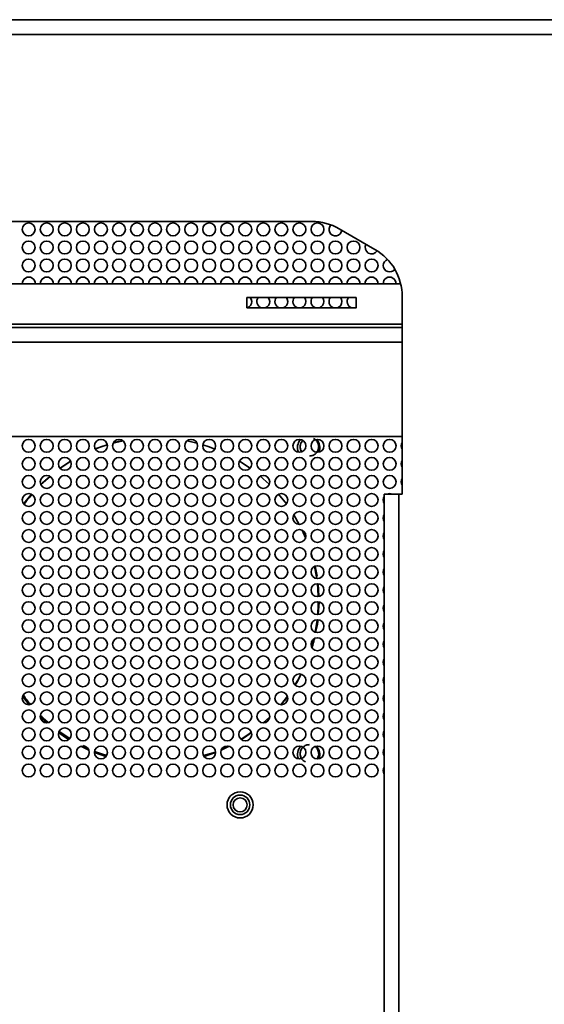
# Model space of a CAD drawing. Header units: millimetres. Extents: x 2 to 1120, y -2 to 861.
# Tile 72 of 226: x 358 to 399, y 362 to 439. Entities that reach past the tile are written whole.
import ezdxf

# ---------------------------------------------------------------- set-up
doc = ezdxf.new("R2010")
doc.units = ezdxf.units.MM

msp = doc.modelspace()

# ---------------------------------------------------------------- linework, layer by layer
at = {"color": 7, "linetype": 'Continuous', "lineweight": 35}
for p, q in [((324.7743, 438.5538), (483.101, 438.5538)), ((483.101, 437.4149), (324.7743, 437.4149)), ((380.745, 422.8912), (326.9757, 422.8912)), ((380.745, 422.8906), (326.9757, 422.8906)), ((380.745, 422.8906), (380.745, 422.8912)), ((382.8616, 422.3241), (385.6285, 420.7266)), ((382.8616, 422.3235), (382.8616, 422.3241)), ((385.6285, 420.726), (382.8616, 422.3235)), ((385.6285, 420.726), (385.6285, 420.7266)), ((344.1388, 418.0494), (387.6279, 418.0494)), ((375.6979, 416.1973), (375.6979, 416.9911)), ((375.6979, 416.9911), (384.1646, 416.9911)), ((384.1646, 416.9911), (384.1646, 416.1973)), ((387.7452, 401.7273), (387.7452, 417.0604)), ((384.1646, 416.1973), (375.6979, 416.1973)), ((387.7452, 414.6627), (341.7293, 414.6627)), ((329.7239, 406.1961), (387.7452, 406.1961)), ((364.8554, 405.5518), (363.9334, 405.2387)), ((362.0246, 404.2852), (361.1984, 403.7413)), ((362.0286, 404.2738), (361.2173, 403.7317)), ((375.9437, 403.7413), (375.1175, 404.2852)), ((360.4223, 403.0956), (359.7169, 402.4769)), ((386.3516, 299.6978), (386.3516, 401.7266)), ((387.4912, 401.7273), (387.4912, 299.6985)), ((387.4912, 401.7273), (387.7452, 401.7273)), ((379.7621, 399.3748), (379.3347, 400.1188)), ((380.2524, 398.3394), (379.9895, 398.9245)), ((381.1482, 395.3715), (380.996, 396.1368)), ((381.2822, 393.7963), (381.2189, 394.7636)), ((381.23, 392.3804), (381.2936, 393.3509)), ((380.7203, 389.8582), (380.8884, 390.4871)), ((380.1964, 388.4119), (380.2554, 388.5504)), ((358.2968, 386.033), (358.8042, 385.3758)), ((378.3379, 385.3758), (378.8453, 386.033)), ((359.6836, 384.5265), (360.2865, 383.9976)), ((376.9677, 383.9824), (377.4631, 384.4169)), ((361.1338, 383.2982), (361.95, 382.7529)), ((375.2423, 382.6998), (376.0391, 383.2322)), ((362.8251, 382.1529), (363.4342, 381.8631)), ((363.2478, 382.0794), (362.9961, 382.2076)), ((373.7079, 381.8631), (374.317, 382.1529)), ((363.8711, 381.679), (364.7607, 381.3614)), ((363.887, 381.7512), (364.8017, 381.4406)), ((373.2658, 381.7003), (372.3394, 381.4312)), ((372.361, 381.4036), (373.2639, 381.7101)), ((372.3814, 381.3614), (373.271, 381.679))]:
    msp.add_line(p, q, dxfattribs=at)
at = {"color": 8, "linetype": 'Continuous', "lineweight": 35}
for p, q in [((342.9695, 414.9167), (387.7452, 414.9167)), ((330.5283, 413.5231), (387.7452, 413.5231))]:
    msp.add_line(p, q, dxfattribs=at)
at = {"color": 7, "linetype": 'Continuous', "lineweight": 35, "flags": 128}
for points in [[(376.0711, 416.6747), (376.033, 416.8661), (375.9582, 416.9911)], [(377.4711, 416.6747), (377.433, 416.8661), (377.3582, 416.9911)], [(378.8711, 416.6747), (378.833, 416.8661), (378.7582, 416.9911)], [(380.2711, 416.6747), (380.233, 416.8661), (380.1582, 416.9911)], [(381.6711, 416.6747), (381.633, 416.8661), (381.5582, 416.9911)], [(383.0711, 416.6747), (383.033, 416.8661), (382.9582, 416.9911)], [(384.1197, 416.1973), (384.1624, 416.2128), (384.1646, 416.2137)], [(366.0872, 405.8621), (365.5397, 405.74), (365.3164, 405.6828)], [(371.8257, 405.6828), (371.6024, 405.74), (371.055, 405.8621)], [(364.8648, 405.5537), (364.3669, 405.39), (363.9354, 405.2293)], [(373.2067, 405.2293), (372.7752, 405.39), (372.2773, 405.5537)], [(360.3993, 403.1196), (360.1715, 402.9225), (359.7067, 402.4894)], [(377.4354, 402.4894), (376.9706, 402.9225), (376.7428, 403.1196)], [(358.9884, 401.725), (358.5064, 401.1321), (358.3797, 400.9635)], [(378.7624, 400.9635), (378.6357, 401.1321), (378.1537, 401.725)], [(380.8011, 396.7383), (380.7928, 396.769), (380.6788, 397.1625)], [(381.1182, 395.1775), (381.0569, 395.5739), (380.9505, 396.1234)], [(381.2332, 393.7786), (381.2044, 394.3589), (381.1673, 394.7747)], [(381.1928, 392.3752), (381.234, 393.1353), (381.2375, 393.3703)], [(381.0011, 391.0045), (381.1454, 391.9146), (381.1525, 391.9744)], [(379.4258, 386.9131), (379.6413, 387.2856), (379.892, 387.7599)], [(359.6734, 384.426), (359.7232, 384.3771), (360.1549, 383.975)], [(376.9872, 383.975), (377.4189, 384.3771), (377.4687, 384.426)], [(361.0921, 383.2184), (361.6296, 382.8461), (361.8833, 382.6842)], [(375.2589, 382.6842), (375.5125, 382.8461), (376.05, 383.2184)]]:
    msp.add_lwpolyline(points, dxfattribs=at)
at = {"color": 7, "linetype": 'Continuous', "lineweight": 35}
for centre, radius in [((358.7711, 422.2747), 0.5), ((360.1711, 422.2747), 0.5), ((361.5711, 422.2747), 0.5), ((362.9711, 422.2747), 0.5), ((364.3711, 422.2747), 0.5), ((365.7711, 422.2747), 0.5), ((367.1711, 422.2747), 0.5), ((368.5711, 422.2747), 0.5), ((369.9711, 422.2747), 0.5), ((371.3711, 422.2747), 0.5), ((372.7711, 422.2747), 0.5), ((374.1711, 422.2747), 0.5), ((375.5711, 422.2747), 0.5), ((376.9711, 422.2747), 0.5), ((378.3711, 422.2747), 0.5), ((379.7711, 422.2747), 0.5), ((381.1711, 422.2747), 0.5), ((358.7711, 420.8747), 0.5), ((360.1711, 420.8747), 0.5), ((361.5711, 420.8747), 0.5), ((362.9711, 420.8747), 0.5), ((364.3711, 420.8747), 0.5), ((365.7711, 420.8747), 0.5), ((367.1711, 420.8747), 0.5), ((368.5711, 420.8747), 0.5), ((369.9711, 420.8747), 0.5), ((371.3711, 420.8747), 0.5), ((372.7711, 420.8747), 0.5), ((374.1711, 420.8747), 0.5), ((375.5711, 420.8747), 0.5), ((376.9711, 420.8747), 0.5), ((378.3711, 420.8747), 0.5), ((379.7711, 420.8747), 0.5), ((381.1711, 420.8747), 0.5), ((382.5711, 420.8747), 0.5), ((383.9711, 420.8747), 0.5), ((358.7711, 419.4747), 0.5), ((360.1711, 419.4747), 0.5), ((361.5711, 419.4747), 0.5), ((362.9711, 419.4747), 0.5), ((364.3711, 419.4747), 0.5), ((365.7711, 419.4747), 0.5), ((367.1711, 419.4747), 0.5), ((368.5711, 419.4747), 0.5), ((369.9711, 419.4747), 0.5), ((371.3711, 419.4747), 0.5), ((372.7711, 419.4747), 0.5), ((374.1711, 419.4747), 0.5), ((375.5711, 419.4747), 0.5), ((376.9711, 419.4747), 0.5), ((378.3711, 419.4747), 0.5), ((379.7711, 419.4747), 0.5), ((381.1711, 419.4747), 0.5), ((382.5711, 419.4747), 0.5), ((383.9711, 419.4747), 0.5), ((385.3711, 419.4747), 0.5), ((358.7711, 405.4747), 0.5), ((360.1711, 405.4747), 0.5), ((361.5711, 405.4747), 0.5), ((362.9711, 405.4747), 0.5), ((364.3711, 405.4747), 0.5), ((365.7711, 405.4747), 0.5), ((367.1711, 405.4747), 0.5), ((368.5711, 405.4747), 0.5), ((369.9711, 405.4747), 0.5), ((371.3711, 405.4747), 0.5), ((372.7711, 405.4747), 0.5), ((374.1711, 405.4747), 0.5), ((375.5711, 405.4747), 0.5), ((376.9711, 405.4747), 0.5), ((378.3711, 405.4747), 0.5), ((379.7711, 405.4747), 0.5), ((381.1711, 405.4747), 0.5), ((382.5711, 405.4747), 0.5), ((383.9711, 405.4747), 0.5), ((385.3711, 405.4747), 0.5), ((386.7711, 405.4747), 0.5), ((358.7711, 404.0747), 0.5), ((360.1711, 404.0747), 0.5), ((361.5711, 404.0747), 0.5), ((362.9711, 404.0747), 0.5), ((364.3711, 404.0747), 0.5), ((365.7711, 404.0747), 0.5), ((367.1711, 404.0747), 0.5), ((368.5711, 404.0747), 0.5), ((369.9711, 404.0747), 0.5), ((371.3711, 404.0747), 0.5), ((372.7711, 404.0747), 0.5), ((374.1711, 404.0747), 0.5), ((375.5711, 404.0747), 0.5), ((376.9711, 404.0747), 0.5), ((378.3711, 404.0747), 0.5), ((379.7711, 404.0747), 0.5), ((381.1711, 404.0747), 0.5), ((382.5711, 404.0747), 0.5), ((383.9711, 404.0747), 0.5), ((385.3711, 404.0747), 0.5), ((386.7711, 404.0747), 0.5), ((358.7711, 402.6747), 0.5), ((360.1711, 402.6747), 0.5), ((361.5711, 402.6747), 0.5), ((362.9711, 402.6747), 0.5), ((364.3711, 402.6747), 0.5), ((365.7711, 402.6747), 0.5), ((367.1711, 402.6747), 0.5), ((368.5711, 402.6747), 0.5), ((369.9711, 402.6747), 0.5), ((371.3711, 402.6747), 0.5), ((372.7711, 402.6747), 0.5), ((374.1711, 402.6747), 0.5), ((375.5711, 402.6747), 0.5), ((376.9711, 402.6747), 0.5), ((378.3711, 402.6747), 0.5), ((379.7711, 402.6747), 0.5), ((381.1711, 402.6747), 0.5), ((382.5711, 402.6747), 0.5), ((383.9711, 402.6747), 0.5), ((385.3711, 402.6747), 0.5), ((386.7711, 402.6747), 0.5), ((358.7711, 401.2747), 0.5), ((360.1711, 401.2747), 0.5), ((361.5711, 401.2747), 0.5), ((362.9711, 401.2747), 0.5), ((364.3711, 401.2747), 0.5), ((365.7711, 401.2747), 0.5), ((367.1711, 401.2747), 0.5), ((368.5711, 401.2747), 0.5), ((369.9711, 401.2747), 0.5), ((371.3711, 401.2747), 0.5), ((372.7711, 401.2747), 0.5), ((374.1711, 401.2747), 0.5), ((375.5711, 401.2747), 0.5), ((376.9711, 401.2747), 0.5), ((378.3711, 401.2747), 0.5), ((379.7711, 401.2747), 0.5), ((381.1711, 401.2747), 0.5), ((382.5711, 401.2747), 0.5), ((383.9711, 401.2747), 0.5), ((385.3711, 401.2747), 0.5), ((358.7711, 399.8747), 0.5), ((360.1711, 399.8747), 0.5), ((361.5711, 399.8747), 0.5), ((362.9711, 399.8747), 0.5), ((364.3711, 399.8747), 0.5), ((365.7711, 399.8747), 0.5), ((367.1711, 399.8747), 0.5), ((368.5711, 399.8747), 0.5), ((369.9711, 399.8747), 0.5), ((371.3711, 399.8747), 0.5), ((372.7711, 399.8747), 0.5), ((374.1711, 399.8747), 0.5), ((375.5711, 399.8747), 0.5), ((376.9711, 399.8747), 0.5), ((378.3711, 399.8747), 0.5), ((379.7711, 399.8747), 0.5), ((381.1711, 399.8747), 0.5), ((382.5711, 399.8747), 0.5), ((383.9711, 399.8747), 0.5), ((385.3711, 399.8747), 0.5), ((358.7711, 398.4747), 0.5), ((360.1711, 398.4747), 0.5), ((361.5711, 398.4747), 0.5), ((362.9711, 398.4747), 0.5), ((364.3711, 398.4747), 0.5), ((365.7711, 398.4747), 0.5), ((367.1711, 398.4747), 0.5), ((368.5711, 398.4747), 0.5), ((369.9711, 398.4747), 0.5), ((371.3711, 398.4747), 0.5), ((372.7711, 398.4747), 0.5), ((374.1711, 398.4747), 0.5), ((375.5711, 398.4747), 0.5), ((376.9711, 398.4747), 0.5), ((378.3711, 398.4747), 0.5), ((379.7711, 398.4747), 0.5), ((381.1711, 398.4747), 0.5), ((382.5711, 398.4747), 0.5), ((383.9711, 398.4747), 0.5), ((385.3711, 398.4747), 0.5), ((358.7711, 397.0747), 0.5), ((360.1711, 397.0747), 0.5), ((361.5711, 397.0747), 0.5), ((362.9711, 397.0747), 0.5), ((364.3711, 397.0747), 0.5), ((365.7711, 397.0747), 0.5), ((367.1711, 397.0747), 0.5), ((368.5711, 397.0747), 0.5), ((369.9711, 397.0747), 0.5), ((371.3711, 397.0747), 0.5), ((372.7711, 397.0747), 0.5), ((374.1711, 397.0747), 0.5), ((375.5711, 397.0747), 0.5), ((376.9711, 397.0747), 0.5), ((378.3711, 397.0747), 0.5), ((379.7711, 397.0747), 0.5), ((381.1711, 397.0747), 0.5), ((382.5711, 397.0747), 0.5), ((383.9711, 397.0747), 0.5), ((385.3711, 397.0747), 0.5), ((358.7711, 395.6747), 0.5), ((360.1711, 395.6747), 0.5), ((361.5711, 395.6747), 0.5), ((362.9711, 395.6747), 0.5), ((364.3711, 395.6747), 0.5), ((365.7711, 395.6747), 0.5), ((367.1711, 395.6747), 0.5), ((368.5711, 395.6747), 0.5), ((369.9711, 395.6747), 0.5), ((371.3711, 395.6747), 0.5), ((372.7711, 395.6747), 0.5), ((374.1711, 395.6747), 0.5), ((375.5711, 395.6747), 0.5), ((376.9711, 395.6747), 0.5), ((378.3711, 395.6747), 0.5), ((379.7711, 395.6747), 0.5), ((381.1711, 395.6747), 0.5), ((382.5711, 395.6747), 0.5), ((383.9711, 395.6747), 0.5), ((385.3711, 395.6747), 0.5), ((358.7711, 394.2747), 0.5), ((360.1711, 394.2747), 0.5), ((361.5711, 394.2747), 0.5), ((362.9711, 394.2747), 0.5), ((364.3711, 394.2747), 0.5), ((365.7711, 394.2747), 0.5), ((367.1711, 394.2747), 0.5), ((368.5711, 394.2747), 0.5), ((369.9711, 394.2747), 0.5), ((371.3711, 394.2747), 0.5), ((372.7711, 394.2747), 0.5), ((374.1711, 394.2747), 0.5), ((375.5711, 394.2747), 0.5), ((376.9711, 394.2747), 0.5), ((378.3711, 394.2747), 0.5), ((379.7711, 394.2747), 0.5), ((381.1711, 394.2747), 0.5), ((382.5711, 394.2747), 0.5), ((383.9711, 394.2747), 0.5), ((385.3711, 394.2747), 0.5), ((358.7711, 392.8747), 0.5), ((360.1711, 392.8747), 0.5), ((361.5711, 392.8747), 0.5), ((362.9711, 392.8747), 0.5), ((364.3711, 392.8747), 0.5), ((365.7711, 392.8747), 0.5), ((367.1711, 392.8747), 0.5), ((368.5711, 392.8747), 0.5), ((369.9711, 392.8747), 0.5), ((371.3711, 392.8747), 0.5), ((372.7711, 392.8747), 0.5), ((374.1711, 392.8747), 0.5), ((375.5711, 392.8747), 0.5), ((376.9711, 392.8747), 0.5), ((378.3711, 392.8747), 0.5), ((379.7711, 392.8747), 0.5), ((381.1711, 392.8747), 0.5), ((382.5711, 392.8747), 0.5), ((383.9711, 392.8747), 0.5), ((385.3711, 392.8747), 0.5), ((358.7711, 391.4747), 0.5), ((360.1711, 391.4747), 0.5), ((361.5711, 391.4747), 0.5), ((362.9711, 391.4747), 0.5), ((364.3711, 391.4747), 0.5), ((365.7711, 391.4747), 0.5), ((367.1711, 391.4747), 0.5), ((368.5711, 391.4747), 0.5), ((369.9711, 391.4747), 0.5), ((371.3711, 391.4747), 0.5), ((372.7711, 391.4747), 0.5), ((374.1711, 391.4747), 0.5), ((375.5711, 391.4747), 0.5), ((376.9711, 391.4747), 0.5), ((378.3711, 391.4747), 0.5), ((379.7711, 391.4747), 0.5), ((381.1711, 391.4747), 0.5), ((382.5711, 391.4747), 0.5), ((383.9711, 391.4747), 0.5), ((385.3711, 391.4747), 0.5), ((358.7711, 390.0747), 0.5), ((360.1711, 390.0747), 0.5), ((361.5711, 390.0747), 0.5), ((362.9711, 390.0747), 0.5), ((364.3711, 390.0747), 0.5), ((365.7711, 390.0747), 0.5), ((367.1711, 390.0747), 0.5), ((368.5711, 390.0747), 0.5), ((369.9711, 390.0747), 0.5), ((371.3711, 390.0747), 0.5), ((372.7711, 390.0747), 0.5), ((374.1711, 390.0747), 0.5), ((375.5711, 390.0747), 0.5), ((376.9711, 390.0747), 0.5), ((378.3711, 390.0747), 0.5), ((379.7711, 390.0747), 0.5), ((381.1711, 390.0747), 0.5), ((382.5711, 390.0747), 0.5), ((383.9711, 390.0747), 0.5), ((385.3711, 390.0747), 0.5), ((358.7711, 388.6747), 0.5), ((360.1711, 388.6747), 0.5), ((361.5711, 388.6747), 0.5), ((362.9711, 388.6747), 0.5), ((364.3711, 388.6747), 0.5), ((365.7711, 388.6747), 0.5), ((367.1711, 388.6747), 0.5), ((368.5711, 388.6747), 0.5), ((369.9711, 388.6747), 0.5), ((371.3711, 388.6747), 0.5), ((372.7711, 388.6747), 0.5), ((374.1711, 388.6747), 0.5), ((375.5711, 388.6747), 0.5), ((376.9711, 388.6747), 0.5), ((378.3711, 388.6747), 0.5), ((379.7711, 388.6747), 0.5), ((381.1711, 388.6747), 0.5), ((382.5711, 388.6747), 0.5), ((383.9711, 388.6747), 0.5), ((385.3711, 388.6747), 0.5), ((358.7711, 387.2747), 0.5), ((360.1711, 387.2747), 0.5), ((361.5711, 387.2747), 0.5), ((362.9711, 387.2747), 0.5), ((364.3711, 387.2747), 0.5), ((365.7711, 387.2747), 0.5), ((367.1711, 387.2747), 0.5), ((368.5711, 387.2747), 0.5), ((369.9711, 387.2747), 0.5), ((371.3711, 387.2747), 0.5), ((372.7711, 387.2747), 0.5), ((374.1711, 387.2747), 0.5), ((375.5711, 387.2747), 0.5), ((376.9711, 387.2747), 0.5), ((378.3711, 387.2747), 0.5), ((379.7711, 387.2747), 0.5), ((381.1711, 387.2747), 0.5), ((382.5711, 387.2747), 0.5), ((383.9711, 387.2747), 0.5), ((385.3711, 387.2747), 0.5), ((358.7711, 385.8747), 0.5), ((360.1711, 385.8747), 0.5), ((361.5711, 385.8747), 0.5), ((362.9711, 385.8747), 0.5), ((364.3711, 385.8747), 0.5), ((365.7711, 385.8747), 0.5), ((367.1711, 385.8747), 0.5), ((368.5711, 385.8747), 0.5), ((369.9711, 385.8747), 0.5), ((371.3711, 385.8747), 0.5), ((372.7711, 385.8747), 0.5), ((374.1711, 385.8747), 0.5), ((375.5711, 385.8747), 0.5), ((376.9711, 385.8747), 0.5), ((378.3711, 385.8747), 0.5), ((379.7711, 385.8747), 0.5), ((381.1711, 385.8747), 0.5), ((382.5711, 385.8747), 0.5), ((383.9711, 385.8747), 0.5), ((385.3711, 385.8747), 0.5), ((358.7711, 384.4747), 0.5), ((360.1711, 384.4747), 0.5), ((361.5711, 384.4747), 0.5), ((362.9711, 384.4747), 0.5), ((364.3711, 384.4747), 0.5), ((365.7711, 384.4747), 0.5), ((367.1711, 384.4747), 0.5), ((368.5711, 384.4747), 0.5), ((369.9711, 384.4747), 0.5), ((371.3711, 384.4747), 0.5), ((372.7711, 384.4747), 0.5), ((374.1711, 384.4747), 0.5), ((375.5711, 384.4747), 0.5), ((376.9711, 384.4747), 0.5), ((378.3711, 384.4747), 0.5), ((379.7711, 384.4747), 0.5), ((381.1711, 384.4747), 0.5), ((382.5711, 384.4747), 0.5), ((383.9711, 384.4747), 0.5), ((385.3711, 384.4747), 0.5), ((358.7711, 383.0747), 0.5), ((360.1711, 383.0747), 0.5), ((361.5711, 383.0747), 0.5), ((362.9711, 383.0747), 0.5), ((364.3711, 383.0747), 0.5), ((365.7711, 383.0747), 0.5), ((367.1711, 383.0747), 0.5), ((368.5711, 383.0747), 0.5), ((369.9711, 383.0747), 0.5), ((371.3711, 383.0747), 0.5), ((372.7711, 383.0747), 0.5), ((374.1711, 383.0747), 0.5), ((375.5711, 383.0747), 0.5), ((376.9711, 383.0747), 0.5), ((378.3711, 383.0747), 0.5), ((379.7711, 383.0747), 0.5), ((381.1711, 383.0747), 0.5), ((382.5711, 383.0747), 0.5), ((383.9711, 383.0747), 0.5), ((385.3711, 383.0747), 0.5), ((358.7711, 381.6747), 0.5), ((360.1711, 381.6747), 0.5), ((361.5711, 381.6747), 0.5), ((362.9711, 381.6747), 0.5), ((364.3711, 381.6747), 0.5), ((365.7711, 381.6747), 0.5), ((367.1711, 381.6747), 0.5), ((368.5711, 381.6747), 0.5), ((369.9711, 381.6747), 0.5), ((371.3711, 381.6747), 0.5), ((372.7711, 381.6747), 0.5), ((374.1711, 381.6747), 0.5), ((375.5711, 381.6747), 0.5), ((376.9711, 381.6747), 0.5), ((378.3711, 381.6747), 0.5), ((379.7711, 381.6747), 0.5), ((381.1711, 381.6747), 0.5), ((382.5711, 381.6747), 0.5), ((383.9711, 381.6747), 0.5), ((385.3711, 381.6747), 0.5), ((358.7711, 380.2747), 0.5), ((360.1711, 380.2747), 0.5), ((361.5711, 380.2747), 0.5), ((362.9711, 380.2747), 0.5), ((364.3711, 380.2747), 0.5), ((365.7711, 380.2747), 0.5), ((367.1711, 380.2747), 0.5), ((368.5711, 380.2747), 0.5), ((369.9711, 380.2747), 0.5), ((371.3711, 380.2747), 0.5), ((372.7711, 380.2747), 0.5), ((374.1711, 380.2747), 0.5), ((375.5711, 380.2747), 0.5), ((376.9711, 380.2747), 0.5), ((378.3711, 380.2747), 0.5), ((379.7711, 380.2747), 0.5), ((381.1711, 380.2747), 0.5), ((382.5711, 380.2747), 0.5), ((383.9711, 380.2747), 0.5), ((385.3711, 380.2747), 0.5), ((375.1711, 377.608), 1.0167), ((375.1711, 377.608), 0.7562), ((375.1711, 377.608), 0.55)]:
    msp.add_circle(centre, radius, dxfattribs=at)
for centre, radius, start, end in [((380.745, 418.6579), 4.2333, 60.000006, 90), ((380.745, 418.6573), 4.2333, 60.000006, 90), ((382.5711, 422.2747), 0.5, 135.23364, 352.028164), ((385.3711, 420.8747), 0.5, 150.00379, 329.439891), ((383.5118, 417.0604), 4.2333, 0.000002, 60.000009), ((383.5118, 417.0599), 4.2333, 0.000002, 60.000009), ((386.7711, 419.4747), 0.5, 109.075328, 323.996286), ((358.7711, 418.0747), 0.5, 357.098881, 182.901119), ((360.1711, 418.0747), 0.5, 357.098881, 182.901119), ((361.5711, 418.0747), 0.5, 357.098881, 182.901119), ((362.9711, 418.0747), 0.5, 357.098881, 182.901119), ((364.3711, 418.0747), 0.5, 357.098881, 182.901119), ((365.7711, 418.0747), 0.5, 357.098881, 182.901119), ((367.1711, 418.0747), 0.5, 357.098881, 182.901119), ((368.5711, 418.0747), 0.5, 357.098881, 182.901119), ((369.9711, 418.0747), 0.5, 357.098881, 182.901119), ((371.3711, 418.0747), 0.5, 357.098881, 182.901119), ((372.7711, 418.0747), 0.5, 357.098881, 182.901119), ((374.1711, 418.0747), 0.5, 357.098881, 182.901119), ((375.5711, 418.0747), 0.5, 357.098881, 182.901119), ((376.9711, 418.0747), 0.5, 357.098881, 182.901119), ((378.3711, 418.0747), 0.5, 357.098881, 182.901119), ((379.7711, 418.0747), 0.5, 357.098881, 182.901119), ((381.1711, 418.0747), 0.5, 357.098881, 182.901119), ((382.5711, 418.0747), 0.5, 357.098881, 182.901119), ((383.9711, 418.0747), 0.5, 357.098881, 182.901119), ((385.3711, 418.0747), 0.5, 357.098881, 182.901119), ((386.7711, 418.0747), 0.5, 357.098881, 182.901119), ((375.5711, 416.6747), 0.5, 287.296473, 0), ((376.9711, 416.6747), 0.5, 140.748848, 252.703527), ((376.9711, 416.6747), 0.5, 287.296473, 0), ((378.3711, 416.6747), 0.5, 140.748848, 252.703527), ((378.3711, 416.6747), 0.5, 287.296473, 0), ((379.7711, 416.6747), 0.5, 140.748848, 252.703527), ((379.7711, 416.6747), 0.5, 287.296473, 0), ((381.1711, 416.6747), 0.5, 140.748848, 252.703527), ((381.1711, 416.6747), 0.5, 287.296473, 0), ((382.5711, 416.6747), 0.5, 140.748848, 252.703527), ((382.5711, 416.6747), 0.5, 287.296473, 0), ((383.9711, 416.6747), 0.5, 140.748848, 252.703527), ((380.4877, 405.358), 0.8667, 135.54564, 205.962134), ((380.4877, 405.358), 0.8667, 334.472162, 44.905411), ((388.1711, 405.4747), 0.5, 148.405074, 211.594926), ((388.1711, 404.0747), 0.5, 148.405074, 211.594926), ((388.1711, 402.6747), 0.5, 148.405074, 211.594926), ((386.7711, 401.2747), 0.5, 147.034672, 212.965328), ((387.2063, -28.7077), 430.4351, 89.962076, 90.113772), ((386.7711, 401.2747), 0.5, 64.831064, 115.2342), ((386.7711, 399.8747), 0.5, 147.034672, 212.965328), ((386.7711, 398.4747), 0.5, 147.034672, 212.965328), ((386.7711, 397.0747), 0.5, 147.034672, 212.965328), ((386.7711, 395.6747), 0.5, 147.034672, 212.965328), ((386.7711, 394.2747), 0.5, 147.034672, 212.965328), ((386.7711, 392.8747), 0.5, 147.034672, 212.965328), ((386.7711, 391.4747), 0.5, 147.034672, 212.965328), ((386.7711, 390.0747), 0.5, 147.034672, 212.965328), ((386.7711, 388.6747), 0.5, 147.034672, 212.965328), ((386.7711, 387.2747), 0.5, 147.034672, 212.965328), ((386.7711, 385.8747), 0.5, 147.034672, 212.965328), ((386.7711, 384.4747), 0.5, 147.034672, 212.965328), ((386.7711, 383.0747), 0.5, 147.034672, 212.965328), ((380.4877, 381.5247), 0.8667, 132.990343, 203.366681), ((380.4877, 381.5247), 0.8667, 337.151966, 47.609548), ((386.7711, 381.6747), 0.5, 147.034672, 212.965328), ((386.7711, 380.2747), 0.5, 147.034672, 212.965328)]:
    msp.add_arc(centre, radius, start, end, dxfattribs=at)
for points, knots in [([(366.0715, 405.8642), (365.8292, 405.832), (365.5831, 405.7992), (365.3495, 405.7196), (365.3458, 405.7184)], [0, 0, 0, 0, 0.9841988, 1, 1, 1, 1]), ([(379.9636, 405.0212), (379.9388, 405.0528), (379.8537, 405.1614), (379.821, 405.4049), (379.8668, 405.6849), (379.9822, 405.8242), (380.0349, 405.8876)], [0, 0, 0, 0, 0.12658321, 0.4344339, 0.7422846, 1, 1, 1, 1]), ([(380.0318, 405.8896), (379.9784, 405.822), (379.8663, 405.6802), (379.8216, 405.4047), (379.8539, 405.1664), (379.9366, 405.0561), (379.9629, 405.0209)], [0, 0, 0, 0, 0.26952883, 0.56564731, 0.86176578, 1, 1, 1, 1]), ([(380.8686, 406.0369), (380.9296, 406.0038), (381.0768, 405.924), (381.2277, 405.6945), (381.2896, 405.4044), (381.2287, 405.1104), (381.061, 404.874), (380.8225, 404.7168), (380.6425, 404.697), (380.5525, 404.6871)], [0, 0, 0, 0, 0.10825263, 0.26079079, 0.41333002, 0.56586924, 0.7184074, 0.85920424, 1, 1, 1, 1]), ([(381.1197, 404.9874), (381.1545, 405.033), (381.2465, 405.1533), (381.2863, 405.4067), (381.2289, 405.6798), (381.1239, 405.8717), (381.0291, 405.9312), (381.0136, 405.941)], [0, 0, 0, 0, 0.1604797, 0.4231289, 0.6857782, 0.9484261, 1, 1, 1, 1]), ([(359.7233, 402.4535), (359.8011, 402.5454), (360.0079, 402.7898), (360.2719, 402.9726), (360.4366, 403.0865)], [0, 0, 0, 0, 0.3763467, 1, 1, 1, 1]), ([(359.0227, 401.6954), (358.8697, 401.5358), (358.6441, 401.3003), (358.469, 401.026), (358.4126, 400.9377)], [0, 0, 0, 0, 0.6779809, 1, 1, 1, 1]), ([(358.4155, 400.934), (358.4679, 401.0201), (358.6377, 401.2992), (358.871, 401.5298), (359.0323, 401.6893)], [0, 0, 0, 0, 0.3082381, 1, 1, 1, 1]), ([(381.0278, 390.9971), (381.0993, 391.274), (381.1818, 391.5939), (381.2004, 391.9222), (381.2029, 391.9663)], [0, 0, 0, 0, 0.8657586, 1, 1, 1, 1]), ([(380.7418, 389.8281), (380.7896, 389.9534), (380.8736, 390.1736), (380.913, 390.4057), (380.93, 390.5056)], [0, 0, 0, 0, 0.5694191, 1, 1, 1, 1]), ([(379.4388, 386.9042), (379.4963, 386.9865), (379.6806, 387.2506), (379.8103, 387.5463), (379.8996, 387.7499)], [0, 0, 0, 0, 0.3114923, 1, 1, 1, 1]), ([(358.3515, 386.1279), (358.4266, 386.0079), (358.5889, 385.7483), (358.7988, 385.5252), (358.9117, 385.4053)], [0, 0, 0, 0, 0.4624174, 1, 1, 1, 1]), ([(358.9208, 385.4081), (358.8007, 385.5296), (358.5832, 385.7495), (358.4256, 386.0151), (358.3551, 386.1339)], [0, 0, 0, 0, 0.5526791, 1, 1, 1, 1]), ([(378.3422, 385.385), (378.4621, 385.5107), (378.648, 385.7054), (378.792, 385.9322), (378.8431, 386.0126)], [0, 0, 0, 0, 0.6455497, 1, 1, 1, 1]), ([(360.2924, 383.9994), (360.1791, 384.0797), (359.953, 384.2397), (359.7763, 384.4531), (359.6881, 384.5596)], [0, 0, 0, 0, 0.5010798, 1, 1, 1, 1]), ([(361.9409, 382.7453), (361.91, 382.7606), (361.6162, 382.9067), (361.3721, 383.1308), (361.1536, 383.3314)], [0, 0, 0, 0, 0.1052725, 1, 1, 1, 1]), ([(376.0324, 383.265), (375.8395, 383.0912), (375.5959, 382.8718), (375.3031, 382.7297), (375.2421, 382.7001)], [0, 0, 0, 0, 0.7916677, 1, 1, 1, 1]), ([(380.2364, 380.9372), (380.1753, 380.9703), (380.0282, 381.0501), (379.8773, 381.2796), (379.8153, 381.5698), (379.8763, 381.8637), (380.0439, 382.1002), (380.2825, 382.2573), (380.4625, 382.2771), (380.5525, 382.2871)], [0, 0, 0, 0, 0.1082526, 0.2607908, 0.41333, 0.5658692, 0.7184074, 0.8592042, 1, 1, 1, 1]), ([(364.8144, 381.4654), (364.5248, 381.5239), (364.2034, 381.5887), (363.9157, 381.7387), (363.8873, 381.7535)], [0, 0, 0, 0, 0.9011687, 1, 1, 1, 1]), ([(380.0484, 382.079), (380.0475, 382.0784), (379.969, 382.0261), (379.8771, 381.8444), (379.8197, 381.5747), (379.8504, 381.3433), (379.9251, 381.2416), (379.9444, 381.2153)], [0, 0, 0, 0, 0.00345927, 0.30113571, 0.59881362, 0.89649152, 1, 1, 1, 1]), ([(381.1405, 381.1852), (381.1674, 381.221), (381.2506, 381.332), (381.2854, 381.5735), (381.23, 381.8475), (381.1138, 382.0493), (381.0052, 382.1151), (380.9767, 382.1323)], [0, 0, 0, 0, 0.12449267, 0.38546123, 0.64642978, 0.90739705, 1, 1, 1, 1]), ([(380.9798, 382.133), (381.0014, 382.1204), (381.1069, 382.0585), (381.2267, 381.8581), (381.2865, 381.5741), (381.2507, 381.3269), (381.165, 381.2177), (381.1396, 381.1853)], [0, 0, 0, 0, 0.0697764, 0.341635, 0.6134955, 0.885356, 1, 1, 1, 1])]:
    msp.add_open_spline(points, degree=3, knots=knots, dxfattribs=at)

doc.saveas('drawing.dxf')
